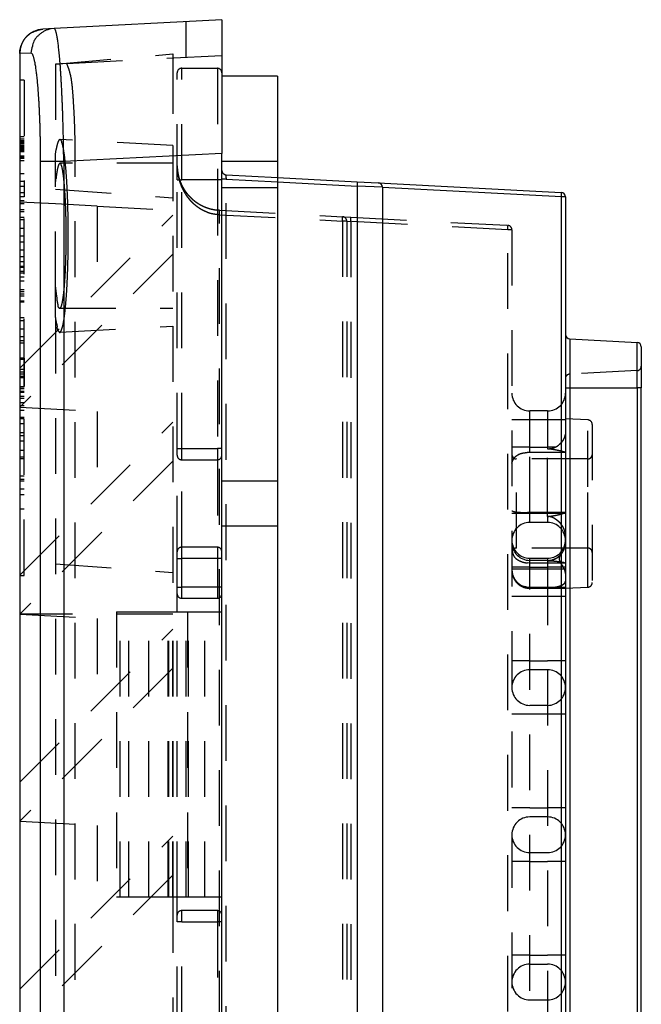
# Model space of a CAD drawing. Extents: x 0.9 to 16.8, y 0.7 to 11.7.
# Tile 19 of 19: x 9.7 to 11.1, y 5.1 to 7.3. Entities that reach past the tile are written whole.
import ezdxf

# ---------------------------------------------------------------- set-up
doc = ezdxf.new("R2010")
doc.units = 0
doc.linetypes.add('HIDDEN', pattern=[0.1875, 0.125, -0.0625])
doc.layers.add('ACSRY', color=30, linetype='CONTINUOUS')

msp = doc.modelspace()

# ---------------------------------------------------------------- linework, layer by layer
at = {"layer": 'ACSRY', "color": 30, "linetype": 'CONTINUOUS'}
for p, q in [((10.1885, 7.2688), (9.8127, 7.2491)), ((10.1885, 7.2688), (10.1885, 6.9692)), ((9.8127, 7.2491), (9.7876, 7.2477)), ((9.7608, 7.1941), (9.7357, 7.1928)), ((9.7357, 7.1928), (9.7357, 1.0507)), ((10.3135, 7.1418), (10.1885, 7.1418)), ((10.3135, 7.1418), (10.3135, 6.8918)), ((10.1885, 6.9692), (9.8342, 6.9506)), ((10.1885, 1.2743), (10.1885, 6.9692)), ((9.8342, 6.9506), (9.7823, 6.9506)), ((9.7823, 1.2929), (9.7823, 6.9506)), ((9.8342, 6.9506), (9.8342, 1.2929)), ((10.3135, 6.915), (10.4916, 6.9056)), ((10.3135, 6.8918), (10.1885, 6.8918)), ((10.3135, 6.905), (10.4916, 6.8956)), ((10.3135, 6.8918), (10.3135, 1.3518)), ((10.4916, 6.9056), (10.539, 6.9031)), ((10.5485, 6.8932), (10.4916, 6.8956)), ((10.4916, 6.8956), (10.4916, 1.3479)), ((10.539, 6.9031), (10.949, 6.8817)), ((10.5485, 6.8932), (10.5485, 1.3504)), ((10.9494, 6.8717), (10.5485, 6.8927)), ((10.9585, 6.8717), (10.9494, 6.8717)), ((10.9494, 1.3718), (10.9494, 6.8717)), ((10.9585, 6.8717), (10.9585, 1.3718)), ((9.7357, 6.8599), (9.7355, 6.86)), ((10.968, 6.5533), (11.119, 6.5453)), ((10.968, 6.5533), (10.968, 6.4438)), ((11.119, 6.4438), (11.119, 6.5453)), ((11.1285, 6.5354), (11.1285, 6.4438)), ((9.7355, 6.4876), (9.7357, 6.4878)), ((10.9585, 6.4438), (10.968, 6.4438)), ((10.968, 6.4438), (11.119, 6.4438)), ((10.968, 6.4438), (10.968, 1.7998)), ((11.1285, 6.4438), (11.119, 6.4438)), ((11.119, 6.4438), (11.119, 1.7998)), ((11.1285, 1.7998), (11.1285, 6.4438)), ((9.7357, 6.4001), (9.7355, 6.3999)), ((9.7355, 6.3999), (9.7357, 6.4001)), ((9.7355, 6.0236), (9.7357, 6.0238)), ((9.7357, 5.9361), (9.7355, 5.9359)), ((9.7355, 5.9359), (9.7357, 5.9359)), ((9.7355, 5.5596), (9.7357, 5.5598)), ((9.7357, 5.4721), (9.7355, 5.4719)), ((9.7355, 5.4719), (9.7357, 5.4721)), ((9.7355, 5.0956), (9.7357, 5.0958))]:
    msp.add_line(p, q, dxfattribs=at)
at = {"layer": 'ACSRY', "color": 30, "linetype": 'HIDDEN'}
for p, q in [((10.1085, 7.1845), (10.1085, 7.2646)), ((9.8155, 7.1691), (10.0785, 7.1921)), ((9.8408, 7.1704), (10.1885, 7.1886)), ((10.0785, 7.1921), (10.0785, 7.1829)), ((10.0785, 7.1829), (10.0785, 6.9868)), ((9.8408, 7.1704), (9.8155, 7.1691)), ((9.8155, 7.1691), (9.8155, 6.9676)), ((10.0985, 7.1598), (10.1785, 7.1598)), ((10.0985, 6.9098), (10.0985, 7.1598)), ((10.1785, 7.1598), (10.1785, 6.9098)), ((9.7455, 7.1333), (9.7355, 7.1333)), ((9.7455, 7.1333), (9.7455, 6.8717)), ((10.0885, 6.9098), (10.0885, 7.1498)), ((9.7455, 7.001), (9.7355, 7.001)), ((9.7455, 6.9975), (9.7355, 6.9975)), ((9.7455, 7.006), (9.7357, 7.006)), ((10.0785, 6.9868), (9.8256, 7)), ((9.7355, 6.9951), (9.7455, 6.9951)), ((9.7455, 6.992), (9.7355, 6.992)), ((9.7355, 6.9905), (9.7455, 6.9905)), ((9.7455, 6.9863), (9.7355, 6.9863)), ((9.7355, 6.9858), (9.7455, 6.9858)), ((9.7355, 6.9852), (9.7455, 6.9852)), ((9.7455, 6.9834), (9.7355, 6.9834)), ((9.7455, 6.9815), (9.7355, 6.9815)), ((9.7355, 6.9805), (9.7455, 6.9805)), ((9.7355, 6.9786), (9.7455, 6.9786)), ((9.7455, 6.9776), (9.7355, 6.9776)), ((9.7455, 6.9761), (9.7355, 6.9761)), ((9.7355, 6.9747), (9.7455, 6.9747)), ((10.0785, 6.9868), (10.0785, 6.7843)), ((9.7355, 6.9733), (9.7455, 6.9733)), ((9.7355, 6.9636), (9.7455, 6.9636)), ((9.7355, 6.9602), (9.7455, 6.9602)), ((9.7455, 6.9595), (9.7355, 6.9595)), ((9.7355, 6.9585), (9.7455, 6.9584)), ((9.7357, 6.9535), (9.7455, 6.9535)), ((9.8155, 6.8993), (9.8155, 6.9676)), ((10.0785, 6.9468), (9.8256, 6.9468)), ((9.8601, 1.2918), (9.8601, 6.9517)), ((10.1885, 6.9518), (10.3135, 6.9518)), ((9.7455, 6.9232), (9.7357, 6.9232)), ((10.0885, 6.3073), (10.0885, 6.9098)), ((10.0885, 6.9098), (10.0985, 6.9098)), ((10.0985, 6.3073), (10.0985, 6.9098)), ((10.1785, 6.9098), (10.0985, 6.9098)), ((10.1885, 6.9098), (10.1785, 6.9098)), ((10.1785, 6.9098), (10.1785, 6.3073)), ((10.198, 6.911), (10.1885, 6.911)), ((10.198, 6.921), (10.3135, 6.915)), ((10.198, 6.911), (10.3135, 6.905)), ((10.198, 1.3325), (10.198, 6.911)), ((9.7455, 6.9062), (9.7355, 6.9062)), ((9.7455, 6.8945), (9.7355, 6.8945)), ((9.8155, 6.6692), (9.8155, 6.8993)), ((9.8155, 6.8889), (10.0785, 6.8694)), ((9.7355, 6.8813), (9.7455, 6.8813)), ((9.7455, 6.8717), (9.7355, 6.8717)), ((9.7455, 6.0232), (9.7455, 6.8717)), ((9.7455, 6.8625), (9.7355, 6.8625)), ((9.7455, 6.8557), (9.7355, 6.8557)), ((9.7355, 6.8435), (9.7455, 6.8435)), ((9.8155, 6.8558), (9.7357, 6.8599)), ((9.9091, 6.8509), (9.8155, 6.8558)), ((9.9091, 6.8509), (9.9091, 6.6612)), ((9.9091, 6.8509), (10.0785, 6.842)), ((9.7355, 6.8387), (9.7455, 6.8387)), ((9.7455, 6.8253), (9.7355, 6.8253)), ((9.7455, 6.82), (9.7355, 6.82)), ((9.7357, 6.4878), (10.0785, 6.8306)), ((10.1833, 6.8417), (10.459, 6.8272)), ((10.1833, 6.8317), (10.459, 6.8172)), ((10.1833, 1.4118), (10.1833, 6.8317)), ((10.459, 6.8272), (10.4773, 6.8263)), ((10.4773, 6.8263), (10.829, 6.8078)), ((9.7355, 6.8018), (9.7455, 6.8018)), ((10.4685, 6.8172), (10.459, 6.8172)), ((10.459, 6.8172), (10.459, 1.4263)), ((10.4685, 6.8172), (10.4685, 1.4263)), ((10.4685, 6.8172), (10.4776, 6.8163)), ((10.8294, 6.7979), (10.4776, 6.8163)), ((10.4776, 6.8163), (10.4776, 1.4272)), ((10.8385, 6.7979), (10.8294, 6.7979)), ((10.8294, 1.4457), (10.8294, 6.7979)), ((10.8385, 6.7979), (10.8385, 1.4457)), ((9.7355, 6.784), (9.7455, 6.784)), ((10.0785, 6.7843), (10.0785, 6.5818)), ((9.7455, 6.77), (9.7355, 6.77)), ((9.7455, 6.7518), (9.7355, 6.7518)), ((9.7355, 6.7383), (9.7455, 6.7383)), ((10.0785, 6.7429), (9.7357, 6.4001)), ((9.7355, 6.7266), (9.7455, 6.7265)), ((9.7455, 6.7154), (9.7355, 6.7154)), ((9.7455, 6.7132), (9.7355, 6.7132)), ((9.7455, 6.7047), (9.7355, 6.7047)), ((9.7355, 6.7016), (9.7455, 6.7016)), ((9.7455, 6.6914), (9.7355, 6.6914)), ((9.7355, 6.6833), (9.7455, 6.6833)), ((9.8155, 6.6009), (9.8155, 6.6692)), ((9.7455, 6.6632), (9.7355, 6.6632)), ((9.7355, 6.6595), (9.7455, 6.6595)), ((9.7455, 6.6537), (9.7355, 6.6537)), ((9.7355, 6.6498), (9.7455, 6.6498)), ((9.7455, 6.6376), (9.7355, 6.6376)), ((9.7355, 6.6364), (9.7455, 6.6364)), ((9.8256, 6.6218), (10.0785, 6.6218)), ((9.7355, 6.601), (9.7455, 6.601)), ((9.8155, 6.6009), (9.8155, 1.6426)), ((9.7355, 6.5946), (9.7455, 6.5946)), ((9.8256, 6.5685), (10.0785, 6.5818)), ((10.0785, 6.5818), (10.0785, 5.9418)), ((9.7455, 6.575), (9.7355, 6.575)), ((9.7355, 6.5584), (9.7455, 6.5584)), ((9.7455, 6.549), (9.7355, 6.549)), ((9.7355, 6.5442), (9.7455, 6.5442)), ((9.7455, 6.5103), (9.7355, 6.5103)), ((9.7455, 6.5068), (9.7355, 6.5068)), ((9.7455, 6.4844), (9.7355, 6.4844)), ((9.7355, 6.4792), (9.7455, 6.4792)), ((9.7455, 6.4741), (9.7355, 6.4741)), ((9.7455, 6.4693), (9.7355, 6.4693)), ((9.7355, 6.4669), (9.7455, 6.4669)), ((11.119, 6.4822), (10.968, 6.4743)), ((9.7355, 6.4467), (9.7455, 6.4467)), ((9.7455, 6.442), (9.7355, 6.442)), ((9.7455, 6.4415), (9.7355, 6.4415)), ((9.7455, 6.4353), (9.7355, 6.4353)), ((9.7455, 6.4334), (9.7355, 6.4334)), ((9.7355, 6.4246), (9.7455, 6.4246)), ((9.7355, 6.4205), (9.7455, 6.4205)), ((9.7455, 6.4036), (9.7355, 6.4036)), ((9.7357, 6.4106), (9.7455, 6.4106)), ((9.7455, 6.3926), (9.7355, 6.3926)), ((9.7357, 6.4001), (9.9091, 6.3908)), ((9.9091, 6.3908), (9.9091, 6.1972)), ((10.9185, 6.3918), (10.8785, 6.3918)), ((10.8785, 6.3718), (10.8785, 6.3918)), ((10.9185, 6.3918), (10.9185, 6.3718)), ((9.7355, 6.3775), (9.7455, 6.3775)), ((9.7355, 6.3751), (9.7455, 6.3751)), ((9.7355, 6.364), (9.7455, 6.364)), ((9.7357, 6.0238), (10.0785, 6.3666)), ((10.8785, 6.3718), (10.8385, 6.3718)), ((10.8785, 6.3109), (10.8785, 6.3718)), ((10.9185, 6.3718), (10.8785, 6.3718)), ((10.9585, 6.3718), (10.9185, 6.3718)), ((10.9185, 6.3718), (10.9185, 6.3109)), ((11.009, 6.3716), (10.9585, 6.3743)), ((11.009, 5.9969), (11.009, 6.3716)), ((11.0185, 6.3616), (11.0185, 6.0069)), ((9.7355, 6.3437), (9.7455, 6.3437)), ((9.7355, 6.3369), (9.7455, 6.3369)), ((9.7355, 6.3246), (9.7455, 6.3246)), ((9.7455, 6.3029), (9.7355, 6.3029)), ((10.0885, 6.2923), (10.0885, 6.3073)), ((10.0885, 6.3073), (10.0985, 6.3073)), ((10.0885, 6.0763), (10.0885, 6.2923)), ((10.0985, 6.2823), (10.0985, 6.3073)), ((10.0985, 6.3073), (10.1785, 6.3073)), ((10.1885, 6.3073), (10.1785, 6.3073)), ((10.1785, 6.3073), (10.1785, 6.2823)), ((10.8785, 6.3109), (10.8385, 6.3109)), ((10.8785, 6.2989), (10.8785, 6.3109)), ((10.8785, 6.3109), (10.9185, 6.3109)), ((10.8785, 6.1639), (10.8785, 6.2989)), ((10.9585, 6.2989), (10.8785, 6.2989)), ((10.9366, 6.3109), (10.9185, 6.3109)), ((10.9185, 6.3109), (10.9185, 6.3068)), ((10.9185, 6.1618), (10.9185, 6.3068)), ((9.7455, 6.2884), (9.7355, 6.2884)), ((9.7455, 6.2848), (9.7355, 6.2848)), ((10.0785, 6.2789), (9.7357, 5.9361)), ((10.0985, 6.2823), (10.1785, 6.2823)), ((10.0985, 6.0863), (10.0985, 6.2823)), ((10.1785, 6.2823), (10.1785, 6.0863)), ((11.0085, 6.2843), (10.8485, 6.2843)), ((10.8485, 6.0843), (10.8485, 6.2843)), ((11.0085, 6.0843), (11.0085, 6.2843)), ((9.7355, 6.2461), (9.7455, 6.2461)), ((9.7355, 6.2392), (9.7455, 6.2392)), ((9.7355, 6.2352), (9.7455, 6.2352)), ((10.3135, 6.2343), (10.1885, 6.2343)), ((9.7455, 6.2164), (9.7355, 6.2164)), ((9.7355, 6.2046), (9.7455, 6.2046)), ((9.7355, 6.1724), (9.7455, 6.1724)), ((10.8785, 6.1618), (10.8385, 6.1618)), ((10.8785, 6.1418), (10.8785, 6.1639)), ((10.9585, 6.1639), (10.8785, 6.1639)), ((10.9185, 6.1618), (10.8785, 6.1618)), ((10.9585, 6.1618), (10.9185, 6.1618)), ((10.9185, 6.1552), (10.9185, 6.1618)), ((10.9185, 6.1418), (10.8785, 6.1418)), ((10.9185, 6.1552), (10.9185, 6.1418)), ((10.1885, 6.1343), (10.3135, 6.1343)), ((10.0885, 6.0613), (10.0885, 6.0763)), ((10.1785, 6.0863), (10.0985, 6.0863)), ((10.0985, 6.0613), (10.0985, 6.0863)), ((10.1785, 6.0863), (10.1785, 6.0613)), ((11.0085, 6.0843), (10.8485, 6.0843)), ((9.8155, 6.0491), (10.0785, 6.0296)), ((10.0885, 5.9968), (10.0885, 6.0613)), ((10.0885, 6.0613), (10.0985, 6.0613)), ((10.0985, 5.9968), (10.0985, 6.0613)), ((10.1785, 6.0613), (10.0985, 6.0613)), ((10.1885, 6.0613), (10.1785, 6.0613)), ((10.1785, 6.0613), (10.1785, 5.9968)), ((10.8785, 6.0618), (10.9185, 6.0618)), ((10.8785, 6.0568), (10.8785, 6.0618)), ((10.9185, 6.0568), (10.8785, 6.0568)), ((10.8785, 6.0368), (10.8785, 6.0568)), ((10.9585, 6.0508), (10.8785, 6.0508)), ((10.9185, 6.0618), (10.9185, 6.0568)), ((10.9185, 6.0568), (10.9185, 6.0368)), ((10.8785, 6.0418), (10.8385, 6.0418)), ((10.8785, 6.0368), (10.8385, 6.0368)), ((10.8785, 6.0418), (10.9185, 6.0418)), ((10.8785, 4.8668), (10.8785, 6.0368)), ((10.9185, 6.0368), (10.8785, 6.0368)), ((10.9539, 6.0418), (10.9185, 6.0418)), ((10.9585, 6.0368), (10.9185, 6.0368)), ((10.9185, 6.0368), (10.9185, 4.8668)), ((10.9585, 6.0418), (10.9539, 6.0418)), ((9.7355, 6.0232), (9.7455, 6.0232)), ((10.0885, 5.9818), (10.0885, 5.9968)), ((10.0885, 5.9968), (10.0985, 5.9968)), ((10.0885, 5.9418), (10.0885, 5.9818)), ((10.0985, 5.9718), (10.0985, 5.9968)), ((10.1785, 5.9968), (10.0985, 5.9968)), ((10.1885, 5.9968), (10.1785, 5.9968)), ((10.1785, 5.9968), (10.1785, 5.9718)), ((10.9585, 5.9959), (10.8785, 5.9961)), ((10.8785, 5.9943), (10.9585, 5.9943)), ((10.9585, 5.9943), (11.009, 5.9969)), ((10.0985, 5.9718), (10.1785, 5.9718)), ((10.8785, 5.9761), (10.8385, 5.9761)), ((10.9185, 5.9761), (10.8785, 5.9761)), ((10.9585, 5.9761), (10.9185, 5.9761)), ((9.9523, 5.9418), (9.9609, 5.9418)), ((9.9523, 5.9418), (9.9523, 5.3018)), ((9.9609, 5.9418), (10.0247, 5.9418)), ((9.9609, 5.3018), (9.9609, 5.9418)), ((9.9803, 5.3018), (9.9803, 5.9418)), ((10.0247, 5.9418), (10.0685, 5.9418)), ((10.0247, 5.3018), (10.0247, 5.9418)), ((10.0685, 5.9418), (10.0785, 5.9418)), ((10.0685, 5.3018), (10.0685, 5.9418)), ((10.0698, 5.3018), (10.0698, 5.9418)), ((10.0785, 5.9418), (10.0794, 5.9418)), ((10.0785, 5.3018), (10.0785, 5.9418)), ((10.0794, 5.9418), (10.1885, 5.9418)), ((10.0794, 5.3018), (10.0794, 5.9418)), ((10.0885, 5.3018), (10.0885, 5.9418)), ((10.1085, 5.3018), (10.1085, 5.9418)), ((10.1116, 5.9418), (10.1116, 5.3018)), ((10.1139, 5.3018), (10.1139, 5.9418)), ((10.1506, 5.3018), (10.1506, 5.9418)), ((10.0785, 5.936), (9.7355, 5.9359)), ((9.7357, 5.9359), (9.9091, 5.9268)), ((9.9091, 5.9268), (9.9091, 5.7332)), ((9.7357, 5.5598), (10.0785, 5.9026)), ((10.8785, 5.8318), (10.8385, 5.8318)), ((10.8785, 5.8318), (10.9185, 5.8318)), ((10.9585, 5.8318), (10.9185, 5.8318)), ((10.0785, 5.8149), (9.7357, 5.4721)), ((10.9185, 5.8118), (10.8785, 5.8118)), ((10.9185, 5.7318), (10.8785, 5.7318)), ((10.8785, 5.7118), (10.8385, 5.7118)), ((10.9185, 5.7118), (10.8785, 5.7118)), ((10.9585, 5.7118), (10.9185, 5.7118)), ((10.8785, 5.5018), (10.8385, 5.5018)), ((10.8785, 5.5018), (10.9185, 5.5018)), ((10.9585, 5.5018), (10.9185, 5.5018)), ((10.9185, 5.4818), (10.8785, 5.4818)), ((9.7357, 5.4721), (9.9091, 5.4628)), ((9.9091, 5.4628), (9.9091, 5.2692)), ((9.7357, 5.0958), (10.0785, 5.4386)), ((10.8785, 5.4018), (10.9185, 5.4018)), ((10.8785, 5.3818), (10.8385, 5.3818)), ((10.8785, 5.3818), (10.9185, 5.3818)), ((10.9585, 5.3818), (10.9185, 5.3818)), ((10.0785, 5.3509), (9.7357, 5.0081)), ((9.9609, 5.3018), (9.9523, 5.3018)), ((10.0247, 5.3018), (9.9609, 5.3018)), ((10.0685, 5.3018), (10.0247, 5.3018)), ((10.0785, 5.3018), (10.0685, 5.3018)), ((10.0794, 5.3018), (10.0785, 5.3018)), ((10.0785, 5.3018), (10.0785, 4.3008)), ((10.1885, 5.3018), (10.0794, 5.3018)), ((10.0885, 5.2618), (10.0885, 5.3018)), ((10.0885, 5.2468), (10.0885, 5.2618)), ((10.1785, 5.2718), (10.0985, 5.2718)), ((10.0985, 5.2468), (10.0985, 5.2718)), ((10.1785, 5.2718), (10.1785, 5.2468)), ((10.0885, 2.9968), (10.0885, 5.2468)), ((10.0985, 5.2468), (10.0885, 5.2468)), ((10.0985, 5.2468), (10.1785, 5.2468)), ((10.0985, 2.9968), (10.0985, 5.2468)), ((10.1885, 5.2468), (10.1785, 5.2468)), ((10.1785, 5.2468), (10.1785, 2.9968)), ((10.8785, 5.1718), (10.8385, 5.1718)), ((10.8785, 5.1718), (10.9185, 5.1718)), ((10.9585, 5.1718), (10.9185, 5.1718)), ((10.8785, 5.1518), (10.9185, 5.1518)), ((10.8785, 5.0718), (10.9185, 5.0718))]:
    msp.add_line(p, q, dxfattribs=at)
at = {"layer": 'ACSRY', "color": 30, "linetype": 'CONTINUOUS'}
for points in [[(9.7357, 7.1928), (9.7361, 7.1993, -0.033303), (9.7373, 7.2059, -0.029238), (9.7393, 7.2125, -0.030045), (9.7423, 7.2189, -0.037554), (9.7463, 7.2251, -0.031263), (9.7507, 7.2307, -0.015752), (9.7553, 7.2355, -0.040018), (9.762, 7.2398, -0.067776), (9.7729, 7.2439, -0.036231), (9.7876, 7.2477, -0.019288)], [(9.8127, 7.2491), (9.8063, 7.2484, 0.033555), (9.7998, 7.2468, 0.029443), (9.7934, 7.2444, 0.030229), (9.7871, 7.2411, 0.037729), (9.7812, 7.2367, 0.031346), (9.7758, 7.232, 0.015773), (9.7713, 7.2272, 0.040017), (9.7674, 7.2203, 0.067543), (9.7639, 7.2091, 0.036015), (9.7608, 7.1941, 0.019156)], [(9.8342, 6.9506), (9.8341, 6.9624, 0.00061), (9.8339, 6.9742, 0.000615), (9.8337, 6.9859, 0.000617), (9.8335, 6.9976, 0.000618), (9.8333, 7.0092, 0.000625), (9.833, 7.0207, 0.000634), (9.8327, 7.0321, 0.000647), (9.8324, 7.0434, 0.000663), (9.8321, 7.0545, 0.000683), (9.8317, 7.0655, 0.000709), (9.8313, 7.0763, 0.000736), (9.8309, 7.0869, 0.000763), (9.8304, 7.0972, 0.000793), (9.8299, 7.1074, 0.000822), (9.8295, 7.1173, 0.00086), (9.8289, 7.1269, 0.000904), (9.8284, 7.1363, 0.000958), (9.8279, 7.1453, 0.001019), (9.8273, 7.1541, 0.001096), (9.8267, 7.1625, 0.001186), (9.8261, 7.1706, 0.001288), (9.8255, 7.1784, 0.001395), (9.8248, 7.1858, 0.001527), (9.8242, 7.1929, 0.001679), (9.8235, 7.1995, 0.001866), (9.8228, 7.2058, 0.002078), (9.8221, 7.2117, 0.002389), (9.8214, 7.2172, 0.002809), (9.8207, 7.2222, 0.003216), (9.82, 7.2269, 0.00354), (9.8193, 7.2311, 0.004659), (9.8186, 7.2348, 0.006922), (9.8178, 7.2382, 0.006931), (9.8171, 7.2411, 0.002836), (9.8165, 7.2435, 0.013402), (9.8156, 7.2456, 0.046653), (9.8144, 7.2474, 0.052891), (9.8127, 7.2491, 0.044743)], [(9.7823, 6.9506), (9.7823, 6.9602, 0.000861), (9.7822, 6.9698, 0.000868), (9.7821, 6.9794, 0.000871), (9.782, 6.989, 0.000873), (9.7819, 6.9985, 0.000882), (9.7817, 7.0079, 0.000896), (9.7815, 7.0172, 0.000914), (9.7812, 7.0264, 0.000936), (9.781, 7.0355, 0.000965), (9.7807, 7.0444, 0.001002), (9.7803, 7.0533, 0.00104), (9.7799, 7.0619, 0.001078), (9.7795, 7.0704, 0.00112), (9.7791, 7.0786, 0.001161), (9.7787, 7.0867, 0.001215), (9.7782, 7.0946, 0.001277), (9.7777, 7.1022, 0.001354), (9.7771, 7.1096, 0.00144), (9.7766, 7.1168, 0.001547), (9.776, 7.1237, 0.001673), (9.7754, 7.1303, 0.001817), (9.7747, 7.1366, 0.001967), (9.7741, 7.1427, 0.002153), (9.7734, 7.1484, 0.002366), (9.7727, 7.1538, 0.002627), (9.772, 7.159, 0.002923), (9.7713, 7.1638, 0.003356), (9.7705, 7.1682, 0.00394), (9.7698, 7.1723, 0.0045), (9.769, 7.1761, 0.00494), (9.7682, 7.1795, 0.006477), (9.7674, 7.1826, 0.009564), (9.7666, 7.1853, 0.009486), (9.7658, 7.1877, 0.003854), (9.7651, 7.1896, 0.01806), (9.7641, 7.1913, 0.059333), (9.7627, 7.1928, 0.058471), (9.7608, 7.1941, 0.043279)], [(10.4916, 6.9056), (10.4917, 6.9056, -0.329492), (10.4917, 6.9053, -0.043815), (10.4918, 6.9049, -0.017334), (10.4918, 6.9043, -0.010879), (10.4918, 6.9036, -0.005299), (10.4918, 6.9027, -0.002112), (10.4918, 6.9018, -0.004283), (10.4918, 6.9005, -0.004982), (10.4917, 6.8984, -0.002171), (10.4916, 6.8956, -0.001089)], [(10.9494, 6.8717), (10.9494, 6.8729, 0.003021), (10.9495, 6.8741, 0.00273), (10.9495, 6.8753, 0.002972), (10.9495, 6.8765, 0.004154), (10.9495, 6.8777, 0.004151), (10.9495, 6.8787, 0.002457), (10.9494, 6.8796, 0.00723), (10.9494, 6.8804, 0.02259), (10.9492, 6.8811, 0.031418), (10.949, 6.8817, 0.034409)]]:
    msp.add_lwpolyline(points, format="xyb", dxfattribs=at)
at = {"layer": 'ACSRY', "color": 30, "linetype": 'HIDDEN'}
for points in [[(9.8601, 6.9517), (9.86, 6.9758, 0.002997), (9.8596, 7.0006, 0.002476), (9.859, 7.026, 0.00272), (9.858, 7.0516, 0.004016), (9.8566, 7.0765, 0.003814), (9.8551, 7.0997, 0.001867), (9.8534, 7.1201, 0.006849), (9.8509, 7.1384, 0.022439), (9.8466, 7.1552, 0.029923), (9.8408, 7.1704, 0.029943)], [(9.8155, 6.9676), (9.8171, 6.9781, -0.010895), (9.8189, 6.9868, -0.014892), (9.8209, 6.9937, -0.024736), (9.8231, 6.9983, -0.060668), (9.8253, 7, -0.224534), (9.8276, 6.9986, -0.263439), (9.83, 6.9936, -0.069753), (9.8323, 6.9852, -0.029031), (9.8345, 6.9733, -0.015211), (9.8366, 6.9582, -0.009698), (9.8385, 6.9402, -0.006739), (9.8401, 6.92, -0.00508), (9.8415, 6.8981, -0.004083), (9.8426, 6.8752, -0.003401), (9.8434, 6.8518, -0.00293), (9.8439, 6.8286, -0.00253), (9.8442, 6.8062, -0.002414), (9.8443, 6.7843, -0.002214), (9.8442, 6.7623, -0.002214), (9.8439, 6.7399, -0.002417), (9.8434, 6.7168, -0.00253), (9.8426, 6.6934, -0.002919), (9.8415, 6.6704, -0.003403), (9.8401, 6.6485, -0.004136), (9.8385, 6.6283, -0.005077), (9.8366, 6.6103, -0.006438), (9.8345, 6.5952, -0.009665), (9.8323, 6.5833, -0.017615), (9.8299, 6.5752, -0.030591), (9.8276, 6.57, -0.033769), (9.8255, 6.5674, -0.177954), (9.8231, 6.5702, -0.337303), (9.8197, 6.5816, -0.033337), (9.8155, 6.6009, -0.011181)], [(9.8155, 6.8993), (9.8168, 6.9121, -0.005578), (9.8181, 6.9229, -0.007333), (9.8195, 6.9317, -0.011279), (9.8211, 6.9387, -0.019037), (9.8228, 6.9437, -0.037976), (9.8247, 6.9465, -0.12247), (9.8266, 6.9463, -0.386294), (9.8286, 6.9429, -0.111842), (9.8306, 6.9362, -0.03517), (9.8324, 6.9263, -0.017557), (9.8342, 6.9132, -0.010346), (9.8357, 6.8976, -0.007066), (9.837, 6.88, -0.005277), (9.8381, 6.8611, -0.004186), (9.8388, 6.8414, -0.003479), (9.8394, 6.8218, -0.002919), (9.8396, 6.8028, -0.002754), (9.8397, 6.7843, -0.002491), (9.8396, 6.7657, -0.002492), (9.8394, 6.7467, -0.002757), (9.8388, 6.7271, -0.002919), (9.8381, 6.7074, -0.003467), (9.837, 6.6885, -0.004187), (9.8357, 6.6709, -0.005342), (9.8342, 6.6553, -0.00707), (9.8324, 6.6423, -0.00988), (9.8306, 6.6322, -0.017346), (9.8286, 6.6256, -0.041528), (9.8266, 6.6226, -0.129632), (9.8247, 6.6221, -0.18813), (9.823, 6.6233, -0.296788), (9.8211, 6.6299, -0.066242), (9.8186, 6.6454, -0.013083), (9.8155, 6.6692, -0.005293)], [(10.0942, 6.9082), (10.0935, 6.9103, -0.00472), (10.0928, 6.9124, -0.004792), (10.0922, 6.9146, -0.004933), (10.0917, 6.9167, -0.005111), (10.0912, 6.9188, -0.005045), (10.0907, 6.9208, -0.004774), (10.0903, 6.9229, -0.005314), (10.0899, 6.925, -0.006368), (10.0896, 6.9271, -0.004894), (10.0893, 6.9291, -0.001748), (10.089, 6.931, -0.006874), (10.0888, 6.9333, -0.011778), (10.0887, 6.9369, -0.005772), (10.0885, 6.9415, -0.003073)], [(10.0939, 6.9092), (10.0932, 6.9111, -0.005104), (10.0926, 6.9131, -0.005081), (10.092, 6.9151, -0.00513), (10.0915, 6.9171, -0.005237), (10.091, 6.9191, -0.005092), (10.0906, 6.9211, -0.004757), (10.0902, 6.9231, -0.00525), (10.0898, 6.9251, -0.006259), (10.0895, 6.9272, -0.00475), (10.0893, 6.9292, -0.001626), (10.089, 6.931, -0.006697), (10.0888, 6.9333, -0.011519), (10.0886, 6.9369, -0.005613), (10.0885, 6.9415, -0.002965)], [(10.0885, 6.9415), (10.0885, 6.9379, 0.007443), (10.0887, 6.9343, 0.007424), (10.089, 6.9307, 0.007433), (10.0893, 6.9271, 0.007493), (10.0898, 6.9235, 0.007534), (10.0904, 6.9199, 0.007568), (10.0911, 6.9164, 0.007596), (10.092, 6.9128, 0.007637), (10.0929, 6.9093, 0.007661), (10.0939, 6.9058, 0.007686), (10.0951, 6.9023, 0.00774), (10.0964, 6.8988, 0.007859), (10.0977, 6.8953, 0.007963), (10.0992, 6.8919, 0.008106), (10.1009, 6.8885, 0.008217), (10.1026, 6.8852, 0.008352), (10.1045, 6.8819, 0.008452), (10.1065, 6.8786, 0.008579), (10.1086, 6.8754, 0.008669), (10.1108, 6.8722, 0.008782), (10.1132, 6.8691, 0.00891), (10.1157, 6.8661, 0.009144), (10.1184, 6.8631, 0.009324), (10.1212, 6.8602, 0.009573), (10.1241, 6.8574, 0.009731), (10.1271, 6.8547, 0.009905), (10.1303, 6.8521, 0.010186), (10.1337, 6.8496, 0.010654), (10.1371, 6.8472, 0.010502), (10.1407, 6.8449, 0.009981), (10.1445, 6.8428, 0.011422), (10.1484, 6.8408, 0.014263), (10.1525, 6.839, 0.010721), (10.1565, 6.8373, 0.003138), (10.1602, 6.8359, 0.015428), (10.1651, 6.8346, 0.027606), (10.1729, 6.8332, 0.013362), (10.1833, 6.8317, 0.006883)], [(10.0939, 6.9091), (10.0939, 6.9091, 0.000025), (10.0939, 6.9091, 0.000025), (10.0939, 6.9091, 0.000042), (10.0939, 6.9091, 0.000089), (10.0939, 6.9091, 0.000142), (10.0939, 6.9092, 0.000201), (10.0939, 6.9092, 0.000361), (10.0939, 6.9092, 0.000729), (10.0939, 6.9092, 0.000974), (10.0939, 6.9092, 0.000619), (10.0939, 6.9092, 0.00291), (10.0939, 6.9092, 0.01405), (10.0939, 6.9092, 0.036066), (10.0939, 6.9092, 0.151589)], [(10.1042, 6.8878), (10.1039, 6.8882, -0.001383), (10.1036, 6.8886, -0.001378), (10.1033, 6.8891, -0.001364), (10.1031, 6.8895, -0.001345), (10.1028, 6.89, -0.001335), (10.1025, 6.8905, -0.00133), (10.1022, 6.8909, -0.001329), (10.102, 6.8914, -0.001327), (10.1017, 6.8918, -0.001326), (10.1015, 6.8923, -0.001324), (10.1012, 6.8927, -0.001323), (10.1009, 6.8932, -0.001321), (10.1007, 6.8937, -0.001319), (10.1004, 6.8941, -0.001317), (10.1002, 6.8946, -0.001315), (10.0999, 6.8951, -0.001313), (10.0997, 6.8955, -0.001311), (10.0995, 6.896, -0.001309), (10.0992, 6.8965, -0.001307), (10.099, 6.8969, -0.001305), (10.0988, 6.8974, -0.001303), (10.0985, 6.8979, -0.001301), (10.0983, 6.8983, -0.001299), (10.0981, 6.8988, -0.001297), (10.0979, 6.8993, -0.001295), (10.0976, 6.8997, -0.001292), (10.0974, 6.9002, -0.001291), (10.0972, 6.9007, -0.001291), (10.097, 6.9012, -0.001286), (10.0968, 6.9016, -0.001275), (10.0966, 6.9021, -0.001284), (10.0964, 6.9026, -0.001307), (10.0962, 6.9031, -0.001269), (10.096, 6.9035, -0.001184), (10.0958, 6.904, -0.001303), (10.0956, 6.9045, -0.001547), (10.0954, 6.905, -0.001176), (10.0952, 6.9054, -0.000409), (10.0951, 6.9059, -0.001649), (10.0949, 6.9064, -0.002836), (10.0946, 6.9072, -0.00139), (10.0942, 6.9083, -0.000738)], [(10.1833, 6.8417), (10.1798, 6.8419, -0.008453), (10.1764, 6.8423, -0.008655), (10.173, 6.8428, -0.008626), (10.1697, 6.8434, -0.008386), (10.1664, 6.844, -0.00826), (10.1631, 6.8448, -0.008172), (10.1599, 6.8458, -0.008119), (10.1567, 6.8467, -0.008054), (10.1536, 6.8478, -0.008043), (10.1506, 6.849, -0.008039), (10.1476, 6.8503, -0.008079), (10.1447, 6.8516, -0.008123), (10.1419, 6.853, -0.008052), (10.1392, 6.8545, -0.007745), (10.1365, 6.8561, -0.007616), (10.134, 6.8577, -0.007579), (10.1314, 6.8594, -0.007543), (10.129, 6.8611, -0.007445), (10.1267, 6.8629, -0.007384), (10.1244, 6.8648, -0.007296), (10.1222, 6.8667, -0.007234), (10.1201, 6.8686, -0.007136), (10.118, 6.8706, -0.00708), (10.1161, 6.8726, -0.007004), (10.1142, 6.8746, -0.006926), (10.1123, 6.8767, -0.006786), (10.1106, 6.8788, -0.006783), (10.1089, 6.881, -0.006839), (10.1073, 6.8831, -0.006646), (10.1058, 6.8853, -0.006231), (10.1043, 6.8875, -0.006777), (10.1029, 6.8898, -0.007899), (10.1016, 6.8921, -0.006123), (10.1003, 6.8943, -0.002457), (10.0993, 6.8963, -0.008273), (10.098, 6.8989, -0.013936), (10.0963, 6.9029, -0.007014), (10.0942, 6.9082, -0.003805)], [(10.198, 6.921), (10.1979, 6.921, 0.255851), (10.1979, 6.9209, 0.066583), (10.1979, 6.9207, 0.025314), (10.1978, 6.9205, 0.01338), (10.1978, 6.9203, 0.008232), (10.1978, 6.9199, 0.005715), (10.1978, 6.9196, 0.004258), (10.1978, 6.9191, 0.003418), (10.1978, 6.9186, 0.00271), (10.1977, 6.9181, 0.00219), (10.1978, 6.9175, 0.002023), (10.1978, 6.9169, 0.00199), (10.1978, 6.9162, 0.001327), (10.1978, 6.9156, 0.000453), (10.1978, 6.915, 0.001603), (10.1978, 6.9141, 0.002472), (10.1979, 6.9128, 0.001133), (10.198, 6.911, 0.000579)], [(10.1833, 6.8317), (10.1833, 6.8329, 0.001819), (10.1834, 6.8341, 0.001643), (10.1834, 6.8354, 0.001788), (10.1834, 6.8366, 0.0025), (10.1835, 6.8377, 0.002501), (10.1835, 6.8387, 0.001483), (10.1835, 6.8396, 0.004367), (10.1834, 6.8404, 0.013758), (10.1834, 6.8411, 0.019724), (10.1833, 6.8417, 0.022798)], [(10.459, 6.8172), (10.4591, 6.8185, 0.001815), (10.4591, 6.8197, 0.00164), (10.4592, 6.8209, 0.001785), (10.4592, 6.8221, 0.002495), (10.4592, 6.8233, 0.002496), (10.4592, 6.8243, 0.00148), (10.4592, 6.8252, 0.004358), (10.4592, 6.8259, 0.01373), (10.4591, 6.8266, 0.019683), (10.459, 6.8272, 0.022751)], [(10.4776, 6.8163), (10.4777, 6.8175, 0.003022), (10.4777, 6.8187, 0.002731), (10.4777, 6.8199, 0.002973), (10.4778, 6.8212, 0.004155), (10.4778, 6.8223, 0.004152), (10.4777, 6.8233, 0.002457), (10.4777, 6.8242, 0.007231), (10.4776, 6.825, 0.02259), (10.4775, 6.8257, 0.031411), (10.4773, 6.8263, 0.034395)], [(10.8294, 6.7979), (10.8294, 6.7991, 0.003022), (10.8295, 6.8003, 0.002731), (10.8295, 6.8015, 0.002973), (10.8295, 6.8027, 0.004155), (10.8295, 6.8039, 0.004153), (10.8295, 6.8049, 0.002457), (10.8294, 6.8058, 0.007232), (10.8294, 6.8065, 0.022596), (10.8292, 6.8072, 0.031424), (10.829, 6.8078, 0.034413)], [(9.7455, 6.5083), (9.7455, 6.5072, 0.000003), (9.7455, 6.5061, 0.000003), (9.7455, 6.5048, 0.000003), (9.7455, 6.5035, 0.000002), (9.7455, 6.5022, 0.000001), (9.7455, 6.5008, 0.000001), (9.7455, 6.4994, 0.000001), (9.7455, 6.4981, 0), (9.7455, 6.4968), (9.7455, 6.4955), (9.7455, 6.4942), (9.7455, 6.4929), (9.7455, 6.4916), (9.7455, 6.4902), (9.7455, 6.4888), (9.7455, 6.4874), (9.7455, 6.4859), (9.7455, 6.4844), (9.7455, 6.4829), (9.7455, 6.4814), (9.7455, 6.4799), (9.7455, 6.4784), (9.7455, 6.4769), (9.7455, 6.4754), (9.7455, 6.4739), (9.7455, 6.4723), (9.7455, 6.4707), (9.7455, 6.4692), (9.7455, 6.4676), (9.7455, 6.4661), (9.7455, 6.4645), (9.7455, 6.463), (9.7455, 6.4614), (9.7455, 6.4598), (9.7455, 6.4583), (9.7455, 6.4567), (9.7455, 6.4552), (9.7455, 6.4536), (9.7455, 6.4519), (9.7455, 6.4502), (9.7455, 6.4487), (9.7455, 6.4475), (9.7455, 6.4469), (9.7455, 6.4468), (9.7455, 6.4472), (9.7455, 6.448), (9.7455, 6.449), (9.7455, 6.4501), (9.7455, 6.4512), (9.7455, 6.4522), (9.7455, 6.4532), (9.7455, 6.4542), (9.7455, 6.4553), (9.7455, 6.4563), (9.7455, 6.4574), (9.7455, 6.4586), (9.7455, 6.4598), (9.7455, 6.461), (9.7455, 6.4623), (9.7455, 6.4635), (9.7455, 6.4647), (9.7455, 6.4659), (9.7455, 6.4672), (9.7455, 6.4684), (9.7455, 6.4697), (9.7455, 6.4711), (9.7455, 6.4725), (9.7455, 6.474), (9.7455, 6.4755), (9.7455, 6.4771), (9.7455, 6.4786), (9.7455, 6.4801), (9.7455, 6.4816), (9.7455, 6.4831), (9.7455, 6.4846), (9.7455, 6.486), (9.7455, 6.4874), (9.7455, 6.4887), (9.7455, 6.4901), (9.7455, 6.4914), (9.7455, 6.4927), (9.7455, 6.4941), (9.7455, 6.4956), (9.7455, 6.4972), (9.7455, 6.4989), (9.7455, 6.5006), (9.7455, 6.5022), (9.7455, 6.5036, 0), (9.7455, 6.5048), (9.7455, 6.5056, 0), (9.7455, 6.5061, 0), (9.7455, 6.5066, -0.000001), (9.7455, 6.5072, 0.000001), (9.7455, 6.5081, 0.000003), (9.7455, 6.5092, -0.000001), (9.7455, 6.5099, -0.000019), (9.7455, 6.5096, -0.000353), (9.7455, 6.5083, -0.000006)], [(10.9585, 6.3409), (10.9585, 6.3398, -0.013418), (10.9584, 6.3387, -0.013164), (10.9582, 6.3376, -0.012776), (10.958, 6.3365, -0.012314), (10.9578, 6.3354, -0.01184), (10.9574, 6.3343, -0.011377), (10.957, 6.3332, -0.010894), (10.9566, 6.332, -0.010424), (10.9561, 6.3309, -0.010047), (10.9556, 6.3297, -0.009851), (10.955, 6.3286, -0.009709), (10.9543, 6.3274, -0.009708), (10.9536, 6.3263, -0.009532), (10.9528, 6.3252, -0.009249), (10.952, 6.3241, -0.008954), (10.9511, 6.323, -0.008605), (10.9502, 6.3219, -0.007837), (10.9492, 6.3208, -0.006762), (10.9482, 6.3197, -0.007268), (10.9471, 6.3186, -0.008789), (10.9459, 6.3176, -0.005575), (10.9448, 6.3166, 0.001413), (10.9437, 6.3156, -0.009472), (10.9423, 6.3145, -0.023468), (10.9399, 6.3129, -0.011434), (10.9366, 6.3109, -0.005483)], [(10.8385, 6.2747), (10.8388, 6.2777, -0.057181), (10.8397, 6.2806, -0.047454), (10.8413, 6.2836, -0.044321), (10.8436, 6.2865, -0.048664), (10.8467, 6.2893, -0.034581), (10.8502, 6.2918, -0.016095), (10.8538, 6.2939, -0.036425), (10.8589, 6.2958, -0.050709), (10.8673, 6.2974, -0.024113), (10.8785, 6.2989, -0.012375)], [(10.8485, 6.2843), (10.8479, 6.2843, -0.01628), (10.8473, 6.2843, -0.015328), (10.8467, 6.2844, -0.015034), (10.846, 6.2846, -0.015811), (10.8454, 6.2847, -0.016166), (10.8448, 6.285, -0.016372), (10.8442, 6.2852, -0.016508), (10.8436, 6.2855, -0.016803), (10.843, 6.2859, -0.016899), (10.8425, 6.2863, -0.016966), (10.8419, 6.2867, -0.017131), (10.8414, 6.2872, -0.017449), (10.8409, 6.2877, -0.017077), (10.8405, 6.2882, -0.016148), (10.8401, 6.2888, -0.017356), (10.8398, 6.2894, -0.019905), (10.8395, 6.29, -0.015791), (10.8392, 6.2906, -0.007155), (10.839, 6.2911, -0.020435), (10.8388, 6.2918, -0.034047), (10.8386, 6.2929, -0.017617), (10.8385, 6.2943, -0.009712)], [(10.9366, 6.3109), (10.9359, 6.3106, -0.005122), (10.9353, 6.3103, -0.005034), (10.9346, 6.31, -0.005043), (10.9339, 6.3097, -0.005172), (10.9332, 6.3094, -0.00526), (10.9325, 6.3092, -0.005341), (10.9317, 6.3089, -0.005406), (10.931, 6.3087, -0.005485), (10.9303, 6.3085, -0.005578), (10.9295, 6.3083, -0.005732), (10.9288, 6.3081, -0.005703), (10.928, 6.3079, -0.005469), (10.9272, 6.3078, -0.004563), (10.9265, 6.3077, -0.002872), (10.9257, 6.3075, -0.002184), (10.9249, 6.3074, -0.002142), (10.9241, 6.3073, 0.000341), (10.9233, 6.3071, 0.006386), (10.9226, 6.307, -0.004111), (10.9217, 6.3069, -0.023058), (10.9203, 6.3068, -0.012343), (10.9185, 6.3068, -0.005666)], [(10.9185, 6.3068), (10.921, 6.3065, -0.002368), (10.9236, 6.3062, -0.002304), (10.9261, 6.3059, -0.00237), (10.9287, 6.3055, -0.002573), (10.9312, 6.3051, -0.00259), (10.9337, 6.3047, -0.002475), (10.9362, 6.3043, -0.002871), (10.9388, 6.3038, -0.003636), (10.9413, 6.3032, -0.002773), (10.9437, 6.3027, -0.000786), (10.9459, 6.3023, -0.004239), (10.9487, 6.3016, -0.007773), (10.953, 6.3004, -0.003844), (10.9585, 6.2989, -0.002016)], [(11.0185, 6.2943), (11.0185, 6.2937, -0.016287), (11.0184, 6.2931, -0.015334), (11.0183, 6.2924, -0.01504), (11.0182, 6.2918, -0.015816), (11.018, 6.2912, -0.016171), (11.0178, 6.2906, -0.016377), (11.0175, 6.29, -0.016512), (11.0172, 6.2894, -0.016805), (11.0169, 6.2888, -0.016901), (11.0165, 6.2882, -0.016966), (11.016, 6.2877, -0.01713), (11.0156, 6.2872, -0.017448), (11.0151, 6.2867, -0.017075), (11.0145, 6.2863, -0.016145), (11.014, 6.2859, -0.017352), (11.0134, 6.2855, -0.019899), (11.0128, 6.2852, -0.015785), (11.0122, 6.285, -0.007153), (11.0116, 6.2847, -0.020427), (11.0109, 6.2846, -0.034032), (11.0099, 6.2844, -0.017609), (11.0085, 6.2843, -0.009707)], [(10.8785, 6.1639), (10.8736, 6.1639, -0.00373), (10.8687, 6.164, -0.003366), (10.8638, 6.1642, -0.003658), (10.8589, 6.1644, -0.005108), (10.8543, 6.1648, -0.005098), (10.8502, 6.1652, -0.003019), (10.8467, 6.1655, -0.008853), (10.8436, 6.1661, -0.027449), (10.8409, 6.167, -0.037331), (10.8385, 6.1682, -0.039387)], [(10.9585, 6.1639), (10.9561, 6.163, -0.004791), (10.9536, 6.1622, -0.004853), (10.9512, 6.1615, -0.004818), (10.9487, 6.1608, -0.004647), (10.9462, 6.1601, -0.004363), (10.9437, 6.1595, -0.00398), (10.9413, 6.1589, -0.004154), (10.9388, 6.1583, -0.004589), (10.9362, 6.1578, -0.003472), (10.9337, 6.1574, -0.001478), (10.9315, 6.157, -0.004345), (10.9287, 6.1565, -0.006738), (10.9243, 6.1559, -0.003249), (10.9185, 6.1552, -0.00176)], [(10.9185, 6.1552), (10.9196, 6.1553, -0.019591), (10.9207, 6.1552, -0.021705), (10.9218, 6.1551, -0.019543), (10.9229, 6.1549, -0.013109), (10.924, 6.1546, -0.008585), (10.9251, 6.1543, -0.004687), (10.9261, 6.154, -0.003627), (10.9272, 6.1537, -0.005092), (10.9282, 6.1534, -0.006623), (10.9292, 6.153, -0.008561), (10.9302, 6.1526, -0.009655), (10.9312, 6.1521, -0.010202), (10.9322, 6.1516, -0.009623), (10.9332, 6.1511, -0.007915), (10.9342, 6.1506, -0.006636), (10.9351, 6.15, -0.005431), (10.936, 6.1494, -0.004887), (10.9369, 6.1488, -0.0048), (10.9378, 6.1481, -0.004722), (10.9387, 6.1475, -0.004624), (10.9396, 6.1468, -0.004497), (10.9404, 6.1462, -0.004345), (10.9413, 6.1455, -0.004197), (10.9421, 6.1448, -0.004026), (10.9429, 6.1441, -0.00415), (10.9437, 6.1433, -0.004574), (10.9445, 6.1426, -0.005008), (10.9453, 6.1418, -0.005546), (10.946, 6.1411, -0.005713), (10.9468, 6.1403, -0.00558), (10.9475, 6.1395, -0.005469), (10.9482, 6.1386, -0.005348), (10.9489, 6.1378, -0.005277), (10.9495, 6.137, -0.005211), (10.9502, 6.1361, -0.005188), (10.9508, 6.1352, -0.005204), (10.9514, 6.1343, -0.005295), (10.952, 6.1334, -0.005487), (10.9526, 6.1325, -0.005659), (10.9531, 6.1316, -0.005849), (10.9536, 6.1307, -0.006017), (10.9541, 6.1298, -0.006198), (10.9546, 6.1288, -0.00626), (10.955, 6.1279, -0.006201), (10.9554, 6.1269, -0.006132), (10.9558, 6.1259, -0.006035), (10.9562, 6.1249, -0.006044), (10.9566, 6.1239, -0.006127), (10.9569, 6.1229, -0.006081), (10.9572, 6.1219, -0.006014), (10.9574, 6.1209, -0.007019), (10.9577, 6.1199, -0.008776), (10.9579, 6.1189, -0.00714), (10.9581, 6.1179, -0.003614), (10.9582, 6.117, -0.010182), (10.9583, 6.1159, -0.014773), (10.9584, 6.1141, -0.007075), (10.9585, 6.1118, -0.003904)], [(10.9578, 6.0945), (10.9575, 6.0931, -0.009259), (10.9572, 6.0917, -0.009882), (10.9568, 6.0903, -0.009286), (10.9563, 6.0889, -0.007396), (10.9558, 6.0875, -0.005957), (10.9553, 6.0862, -0.004579), (10.9548, 6.0849, -0.004234), (10.9542, 6.0835, -0.004799), (10.9536, 6.0822, -0.005598), (10.953, 6.081, -0.0068), (10.9523, 6.0797, -0.006463), (10.9516, 6.0784, -0.004613), (10.9509, 6.0772, -0.002789), (10.9502, 6.0759, -0.000492), (10.9495, 6.0747, 0.001407), (10.9488, 6.0735, 0.003427), (10.9482, 6.0723, 0.004645), (10.9476, 6.071, 0.005233), (10.947, 6.0698, 0.005641), (10.9464, 6.0686, 0.005907), (10.9459, 6.0674, 0.006868), (10.9454, 6.0661, 0.008882), (10.945, 6.0649, 0.011693), (10.9446, 6.0636, 0.016293), (10.9444, 6.0623, 0.021252), (10.9443, 6.0611, 0.027613), (10.9443, 6.0599, 0.029873), (10.9445, 6.0587, 0.027305), (10.9447, 6.0575, 0.023406), (10.9451, 6.0563, 0.017675), (10.9456, 6.0551, 0.013144), (10.9461, 6.054, 0.008679), (10.9466, 6.0529, 0.006594), (10.9472, 6.0518, 0.006331), (10.9478, 6.0507, 0.006506), (10.9484, 6.0496, 0.006656), (10.9491, 6.0486, 0.006154), (10.9498, 6.0476, 0.006761), (10.9504, 6.0467, 0.006799), (10.9512, 6.0456, 0.000134), (10.9524, 6.0439, -0.000681), (10.9539, 6.0418, 0.000279)], [(10.8785, 6.0508), (10.8736, 6.051, -0.024409), (10.8687, 6.0517, -0.02169), (10.8638, 6.0528, -0.022863), (10.8589, 6.0544, -0.030158), (10.8543, 6.0566, -0.02726), (10.8502, 6.059, -0.014823), (10.8467, 6.0615, -0.039019), (10.8436, 6.0652, -0.07796), (10.8409, 6.071, -0.048466), (10.8385, 6.0789, -0.027185)], [(10.9185, 6.0555), (10.9193, 6.0555, 0.011787), (10.9201, 6.0556, 0.013668), (10.9209, 6.0557, 0.011701), (10.9217, 6.0558, 0.005621), (10.9225, 6.0559, 0.002404), (10.9232, 6.056, 0.00115), (10.924, 6.0562, 0.001562), (10.9248, 6.0563, 0.00376), (10.9256, 6.0565, 0.005462), (10.9264, 6.0567, 0.007086), (10.9271, 6.0569, 0.007561), (10.9279, 6.0571, 0.006974), (10.9286, 6.0573, 0.006411), (10.9293, 6.0576, 0.005723), (10.9301, 6.0579, 0.005139), (10.9308, 6.0581, 0.004503), (10.9315, 6.0584, 0.003886), (10.9322, 6.0587, 0.003125), (10.9329, 6.0591, 0.002788), (10.9336, 6.0594, 0.00278), (10.9343, 6.0597, 0.00293), (10.935, 6.06, 0.003274), (10.9357, 6.0604, 0.003607), (10.9364, 6.0607, 0.003986), (10.937, 6.0611, 0.004089), (10.9377, 6.0615, 0.004029), (10.9383, 6.0619, 0.004526), (10.939, 6.0623, 0.005369), (10.9396, 6.0627, 0.004336), (10.9402, 6.0631, 0.002265), (10.9408, 6.0634, 0.005728), (10.9414, 6.0639, 0.008001), (10.9424, 6.0647, 0.00381), (10.9437, 6.0657, 0.002141)], [(10.9585, 6.0508), (10.9561, 6.0514, 0.004257), (10.9536, 6.0519, 0.00431), (10.9512, 6.0523, 0.004232), (10.9487, 6.0528, 0.003987), (10.9462, 6.0531, 0.003681), (10.9437, 6.0535, 0.003315), (10.9413, 6.0538, 0.003373), (10.9388, 6.0541, 0.003595), (10.9362, 6.0544, 0.002705), (10.9337, 6.0546, 0.001248), (10.9315, 6.0548, 0.003182), (10.9287, 6.055, 0.004621), (10.9243, 6.0552, 0.002199), (10.9185, 6.0555, 0.001206)], [(10.8785, 5.9961), (10.8761, 5.9961, -0.016283), (10.8737, 5.9964, -0.01533), (10.8712, 5.9967, -0.015036), (10.8687, 5.9973, -0.015813), (10.8662, 5.998, -0.016168), (10.8638, 5.9989, -0.016374), (10.8613, 5.9999, -0.01651), (10.8589, 6.0012, -0.016803), (10.8566, 6.0026, -0.0169), (10.8544, 6.0042, -0.016965), (10.8522, 6.0059, -0.01713), (10.8502, 6.0078, -0.017449), (10.8483, 6.0098, -0.017076), (10.8466, 6.0119, -0.016147), (10.845, 6.0142, -0.017355), (10.8436, 6.0165, -0.019903), (10.8424, 6.019, -0.015788), (10.8413, 6.0213, -0.007154), (10.8404, 6.0235, -0.020431), (10.8397, 6.0263, -0.034038), (10.839, 6.0305, -0.017612), (10.8385, 6.0361, -0.009709)], [(10.8385, 6.0355), (10.8388, 6.0307, 0.034992), (10.8397, 6.0259, 0.030588), (10.8413, 6.021, 0.031251), (10.8436, 6.0162, 0.039098), (10.8467, 6.0116, 0.032618), (10.8502, 6.0075, 0.016725), (10.8538, 6.004, 0.041337), (10.8589, 6.001, 0.069459), (10.8673, 5.9983, 0.037214), (10.8785, 5.9959, 0.019791)], [(10.8385, 6.0343), (10.8386, 6.0319, 0.016283), (10.8388, 6.0294, 0.015331), (10.8392, 6.027, 0.015037), (10.8397, 6.0245, 0.015814), (10.8404, 6.022, 0.01617), (10.8413, 6.0195, 0.016376), (10.8424, 6.0171, 0.016512), (10.8436, 6.0147, 0.016805), (10.845, 6.0124, 0.016902), (10.8466, 6.0101, 0.016968), (10.8483, 6.008, 0.017132), (10.8502, 6.006, 0.01745), (10.8522, 6.0041, 0.017076), (10.8544, 6.0024, 0.016146), (10.8566, 6.0008, 0.017353), (10.8589, 5.9994, 0.019902), (10.8614, 5.9981, 0.015787), (10.8638, 5.9971, 0.007154), (10.8659, 5.9962, 0.02043), (10.8687, 5.9955, 0.034037), (10.873, 5.9948, 0.017611), (10.8785, 5.9943, 0.009709)], [(10.9539, 6.0418), (10.9545, 6.0409, -0.00671), (10.955, 6.04, -0.006852), (10.9554, 6.0391, -0.007107), (10.9559, 6.0382, -0.007471), (10.9563, 6.0373, -0.007494), (10.9567, 6.0364, -0.0072), (10.957, 6.0355, -0.008208), (10.9573, 6.0346, -0.010184), (10.9576, 6.0337, -0.008004), (10.9578, 6.0328, -0.00271), (10.958, 6.032, -0.011813), (10.9582, 6.031, -0.021829), (10.9583, 6.0295, -0.011197), (10.9585, 6.0276, -0.00602)], [(10.9585, 6.0104), (10.9585, 6.0099, -0.018558), (10.9584, 6.0093, -0.018953), (10.9583, 6.0088, -0.019331), (10.9582, 6.0083, -0.019659), (10.958, 6.0077, -0.019652), (10.9577, 6.0072, -0.019383), (10.9575, 6.0067, -0.018839), (10.9572, 6.0062, -0.018149), (10.9568, 6.0058, -0.017272), (10.9564, 6.0053, -0.016369), (10.9559, 6.0049, -0.015084), (10.9555, 6.0044, -0.01364), (10.9549, 6.004, -0.012305), (10.9543, 6.0036, -0.011083), (10.9537, 6.0031, -0.010023), (10.9531, 6.0027, -0.009091), (10.9524, 6.0023, -0.008282), (10.9517, 6.002, -0.007565), (10.9509, 6.0016, -0.006938), (10.9502, 6.0012, -0.006374), (10.9493, 6.0009, -0.005916), (10.9485, 6.0005, -0.005512), (10.9476, 6.0002, -0.005148), (10.9468, 5.9999, -0.004802), (10.9458, 5.9996, -0.004467), (10.9449, 5.9993, -0.004136), (10.9439, 5.999, -0.00384), (10.9429, 5.9987, -0.003599), (10.9419, 5.9984, -0.003409), (10.9408, 5.9982, -0.003266), (10.9398, 5.9979, -0.003139), (10.9387, 5.9977, -0.003012), (10.9376, 5.9974, -0.002906), (10.9365, 5.9972, -0.002807), (10.9353, 5.997, -0.002752), (10.9341, 5.9968, -0.00273), (10.9329, 5.9966, -0.002536), (10.9317, 5.9964, -0.002242), (10.9305, 5.9962, -0.002512), (10.9292, 5.996, -0.003172), (10.9279, 5.9958, -0.002397), (10.9266, 5.9957, -0.000797), (10.9255, 5.9956, -0.004501), (10.924, 5.9954, -0.007615), (10.9216, 5.9953, -0.003649), (10.9185, 5.9951, -0.001899)], [(11.009, 5.9969), (11.0096, 5.997, 0.015747), (11.0102, 5.997, 0.014887), (11.0108, 5.9972, 0.014618), (11.0114, 5.9973, 0.015323), (11.012, 5.9975, 0.015646), (11.0125, 5.9978, 0.015829), (11.0131, 5.998, 0.015951), (11.0137, 5.9984, 0.016216), (11.0142, 5.9987, 0.0163), (11.0148, 5.9991, 0.016351), (11.0153, 5.9995, 0.016508), (11.0157, 6, 0.016814), (11.0162, 6.0005, 0.016447), (11.0166, 6.001, 0.015541), (11.017, 6.0016, 0.01673), (11.0173, 6.0021, 0.019235), (11.0176, 6.0027, 0.015218), (11.0178, 6.0033, 0.006799), (11.018, 6.0038, 0.0198), (11.0182, 6.0045, 0.033066), (11.0184, 6.0056, 0.017047), (11.0185, 6.0069, 0.009371)], [(10.9185, 5.9951), (10.921, 5.9952, -0.000103), (10.9236, 5.9953, -0.000049), (10.9261, 5.9954, -0.000103), (10.9287, 5.9955, -0.000278), (10.9312, 5.9955, -0.00037), (10.9337, 5.9956, -0.000407), (10.9362, 5.9957, -0.000604), (10.9388, 5.9958, -0.000958), (10.9413, 5.9958, -0.00074), (10.9437, 5.9959, -0.000069), (10.9459, 5.9959, -0.001409), (10.9487, 5.9959, -0.002962), (10.953, 5.9959, -0.001503), (10.9585, 5.9959, -0.000776)]]:
    msp.add_lwpolyline(points, format="xyb", dxfattribs=at)
at = {"layer": 'ACSRY', "color": 30, "linetype": 'CONTINUOUS'}
for points in [[(9.7357, 7.006), (9.7357, 7.006), (9.7356, 7.006), (9.7356, 7.006), (9.7356, 7.006), (9.7355, 7.006), (9.7355, 7.006)], [(9.7355, 6.9535), (9.7355, 6.9535), (9.7355, 6.9535), (9.7356, 6.9535), (9.7356, 6.9535), (9.7356, 6.9535), (9.7357, 6.9535)], [(9.7357, 6.9232), (9.7357, 6.9232), (9.7356, 6.9232), (9.7356, 6.9232), (9.7356, 6.9232), (9.7355, 6.9232), (9.7355, 6.9232)], [(9.7355, 6.4106), (9.7355, 6.4106), (9.7355, 6.4106), (9.7356, 6.4106), (9.7356, 6.4106), (9.7356, 6.4106), (9.7357, 6.4106)], [(9.7355, 5.9359), (9.7355, 5.9359), (9.7355, 5.9359), (9.7355, 5.9359), (9.7355, 5.9359), (9.7355, 5.9359), (9.7355, 5.9359)]]:
    msp.add_lwpolyline(points, dxfattribs=at)
for centre, radius, start, end in [((9.7905, 7.1928), 0.055, 93, 180), ((10.5385, 6.8932), 0.01, 359.9967, 87), ((10.9485, 6.8717), 0.01, 0, 87), ((10.9685, 6.5632), 0.01, 180, 267), ((11.1185, 6.5354), 0.01, 360, 87)]:
    msp.add_arc(centre, radius, start, end, dxfattribs=at)
at = {"layer": 'ACSRY', "color": 30, "linetype": 'HIDDEN'}
for centre, radius, start, end in [((10.0985, 7.1498), 0.01, 90, 180), ((10.1785, 7.1498), 0.01, 360, 90), ((10.1985, 6.931), 0.01, 180, 267), ((10.4585, 6.8172), 0.01, 0, 87), ((10.8285, 6.7979), 0.01, 360, 87), ((11.1185, 6.4922), 0.01, 273, 0), ((10.9685, 6.4643), 0.01, 93, 180), ((10.8785, 6.4318), 0.04, 180, 270), ((10.9185, 6.4318), 0.04, 270, 0), ((11.0085, 6.3616), 0.01, 360, 86.998), ((10.0985, 6.2923), 0.01, 180, 270), ((10.1785, 6.2923), 0.01, 270, 0), ((10.8785, 6.1018), 0.04, 90, 180), ((10.9185, 6.1018), 0.04, 0, 90), ((10.8785, 6.1018), 0.04, 180, 270), ((10.8785, 6.0968), 0.04, 180, 270), ((10.9185, 6.0968), 0.04, 270, 0), ((10.9185, 6.1018), 0.04, 270, 349.5418), ((10.9185, 6.1018), 0.04, 349.5418, 0), ((10.0985, 6.0763), 0.01, 90, 180), ((10.1785, 6.0763), 0.01, 0, 90), ((10.8485, 6.0743), 0.01, 89.9971, 180), ((11.0085, 6.0743), 0.01, 0, 90.0001), ((10.0985, 5.9818), 0.01, 180, 270), ((10.1785, 5.9818), 0.01, 270, 0), ((10.8785, 5.7718), 0.04, 90, 180), ((10.9185, 5.7718), 0.04, 0, 90), ((10.8785, 5.7718), 0.04, 180, 270), ((10.9185, 5.7718), 0.04, 270, 0), ((10.8785, 5.4418), 0.04, 90, 180), ((10.9185, 5.4418), 0.04, 0, 90), ((10.8785, 5.4418), 0.04, 180, 270), ((10.9185, 5.4418), 0.04, 270, 0), ((10.0985, 5.2618), 0.01, 90, 180), ((10.1785, 5.2618), 0.01, 0, 90), ((10.8785, 5.1118), 0.04, 90, 180), ((10.9185, 5.1118), 0.04, 0, 90), ((10.8785, 5.1118), 0.04, 180, 270), ((10.9185, 5.1118), 0.04, 270, 0)]:
    msp.add_arc(centre, radius, start, end, dxfattribs=at)

doc.saveas('drawing.dxf')
